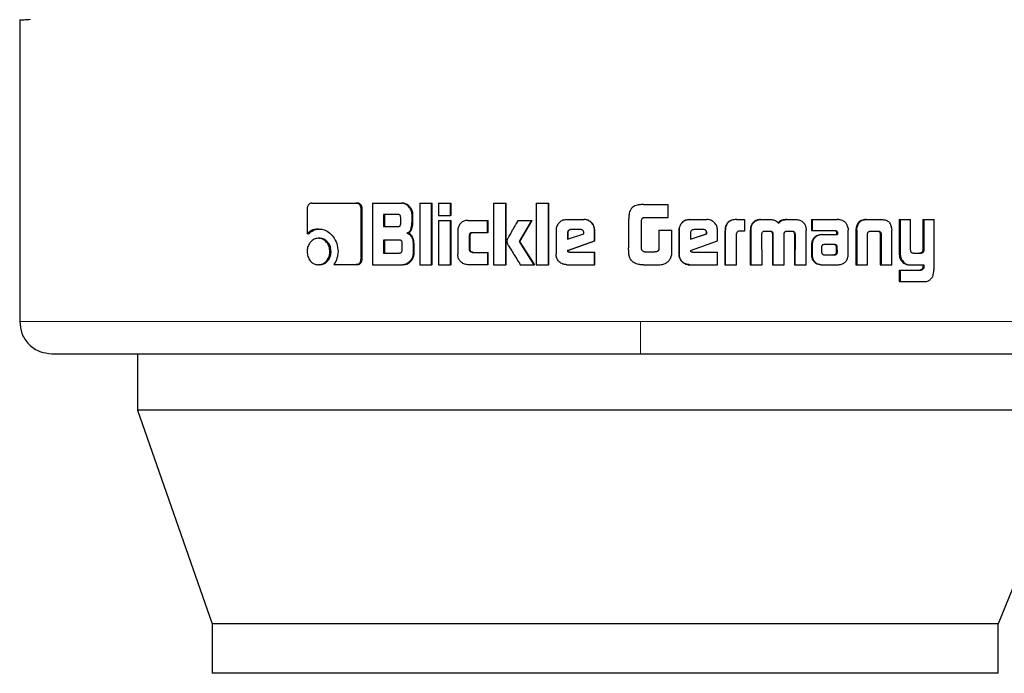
# Model space of a CAD drawing. Header units: millimetres. Extents: x 37 to 252, y 66 to 151.
# Tile 46 of 68: x 175.54 to 177.14, y 66.34 to 67.4. Entities that reach past the tile are written whole.
import ezdxf

# ---------------------------------------------------------------- set-up
doc = ezdxf.new("R2010")
doc.units = ezdxf.units.MM
doc.linetypes.add('PHANTOM', pattern=[12.7, 6.35, -1.27, 1.27, -1.27, 1.27, -1.27])

msp = doc.modelspace()

# ---------------------------------------------------------------- linework, layer by layer
at = {"color": 7, "linetype": 'Continuous', "lineweight": 25}
for p, q in [((175.5401, 67.403), (175.5401, 66.9138)), ((176.0135, 67.1061), (176.0858, 67.1061)), ((176.0858, 67.1061), (176.0876, 67.1061)), ((176.1118, 67.1061), (176.1118, 67.0061)), ((176.1118, 67.1061), (176.1589, 67.1061)), ((176.1589, 67.1061), (176.1605, 67.1061)), ((176.1887, 67.1061), (176.1887, 67.0061)), ((176.1887, 67.1061), (176.2075, 67.1061)), ((176.2075, 67.0061), (176.2075, 67.1061)), ((176.2075, 67.1061), (176.2088, 67.1061)), ((176.2088, 67.0061), (176.2088, 67.1061)), ((176.2193, 67.1061), (176.2193, 67.0861)), ((176.2193, 67.1061), (176.2383, 67.1061)), ((176.2383, 67.0861), (176.2383, 67.1061)), ((176.2383, 67.1061), (176.2395, 67.1061)), ((176.2395, 67.0861), (176.2395, 67.1061)), ((176.3084, 67.1061), (176.328, 67.1061)), ((176.3084, 67.1061), (176.3084, 67.0061)), ((176.328, 67.0061), (176.328, 67.1061)), ((176.328, 67.1061), (176.3288, 67.1061)), ((176.3288, 67.0061), (176.3288, 67.1061)), ((176.3776, 67.1061), (176.3776, 67.0061)), ((176.3776, 67.1061), (176.3974, 67.1061)), ((176.3974, 67.0061), (176.3974, 67.1061)), ((176.3974, 67.1061), (176.398, 67.1061)), ((176.398, 67.0061), (176.398, 67.1061)), ((176.5465, 67.1035), (176.5443, 67.1031)), ((176.5514, 67.1037), (176.5465, 67.1035)), ((176.5514, 67.1037), (176.5912, 67.1037)), ((176.5514, 67.1037), (176.5514, 67.1037)), ((176.5912, 67.0827), (176.5912, 67.1037)), ((176.0063, 67.0976), (176.0063, 67.0563)), ((176.0935, 67.0148), (176.0935, 67.0976)), ((176.0952, 67.0976), (176.0935, 67.0976)), ((176.0952, 67.0148), (176.0952, 67.0976)), ((176.1531, 67.0876), (176.1298, 67.0876)), ((176.1298, 67.0876), (176.1298, 67.0679)), ((176.1314, 67.0876), (176.1314, 67.0679)), ((176.1762, 67.0756), (176.1762, 67.0876)), ((176.1776, 67.0876), (176.1762, 67.0876)), ((176.1776, 67.0756), (176.1776, 67.0876)), ((176.2193, 67.0861), (176.2383, 67.0861)), ((176.2395, 67.0861), (176.2383, 67.0861)), ((176.1578, 67.0729), (176.1578, 67.0826)), ((176.1776, 67.0756), (176.1762, 67.0756)), ((176.2193, 67.078), (176.2383, 67.078)), ((176.2193, 67.078), (176.2193, 67.0061)), ((176.2383, 67.0061), (176.2383, 67.078)), ((176.2383, 67.078), (176.2395, 67.078)), ((176.2395, 67.0061), (176.2395, 67.078)), ((176.2665, 67.0781), (176.2985, 67.0781)), ((176.2985, 67.0781), (176.2995, 67.0781)), ((176.2985, 67.0586), (176.2985, 67.0781)), ((176.2995, 67.0586), (176.2995, 67.0781)), ((176.3479, 67.078), (176.3701, 67.078)), ((176.3502, 67.0438), (176.3701, 67.078)), ((176.351, 67.0438), (176.3708, 67.078)), ((176.3701, 67.078), (176.3708, 67.078)), ((176.4269, 67.0794), (176.4547, 67.0794)), ((176.4547, 67.0794), (176.455, 67.0794)), ((176.5273, 67.0796), (176.5273, 67.0337)), ((176.5484, 67.0312), (176.5484, 67.0786)), ((176.5522, 67.0827), (176.5912, 67.0827)), ((176.626, 67.0794), (176.6264, 67.0794)), ((176.6264, 67.0794), (176.6541, 67.0794)), ((176.702, 67.0794), (176.7027, 67.0794)), ((176.7027, 67.0794), (176.7152, 67.0794)), ((176.7152, 67.0794), (176.7152, 67.0608)), ((176.7276, 67.0717), (176.7269, 67.0717)), ((176.7413, 67.0794), (176.7421, 67.0794)), ((176.7421, 67.0794), (176.7561, 67.0794)), ((176.7836, 67.0794), (176.7845, 67.0794)), ((176.7845, 67.0794), (176.7984, 67.0794)), ((176.8239, 67.0794), (176.8239, 67.0617)), ((176.8239, 67.0794), (176.825, 67.0794)), ((176.825, 67.0794), (176.825, 67.0617)), ((176.825, 67.0794), (176.8655, 67.0794)), ((176.9121, 67.0794), (176.9135, 67.0794)), ((176.9135, 67.0794), (176.9376, 67.0794)), ((176.9659, 67.0794), (176.9659, 67.0247)), ((176.9659, 67.0794), (176.9675, 67.0794)), ((176.9675, 67.0794), (176.9675, 67.0247)), ((176.9675, 67.0794), (176.9844, 67.0794)), ((176.9844, 67.0305), (176.9844, 67.0794)), ((177.0041, 67.0794), (177.0041, 67.0293)), ((177.0041, 67.0794), (177.0059, 67.0794)), ((177.0059, 67.0794), (177.0059, 67.0293)), ((177.0059, 67.0794), (177.0223, 67.0794)), ((177.0223, 66.9986), (177.0223, 67.0794)), ((176.0084, 67.0563), (176.0063, 67.0563)), ((176.0245, 67.064), (176.0265, 67.064)), ((176.1298, 67.0679), (176.1531, 67.0679)), ((176.1679, 67.0573), (176.1694, 67.0573)), ((176.2502, 67.0611), (176.2502, 67.0231)), ((176.2743, 67.0586), (176.2985, 67.0586)), ((176.2995, 67.0586), (176.2985, 67.0586)), ((176.4097, 67.062), (176.4097, 67.0233)), ((176.4281, 67.0581), (176.4281, 67.0473)), ((176.4281, 67.0581), (176.4286, 67.0581)), ((176.4281, 67.0473), (176.4545, 67.0562)), ((176.4286, 67.0581), (176.4286, 67.0473)), ((176.4495, 67.0631), (176.4333, 67.0631)), ((176.4545, 67.0562), (176.4545, 67.0579)), ((176.472, 67.0446), (176.472, 67.062)), ((176.4723, 67.062), (176.472, 67.062)), ((176.4723, 67.0446), (176.4723, 67.062)), ((176.5762, 67.0622), (176.5762, 67.0314)), ((176.5762, 67.0622), (176.5763, 67.0622)), ((176.5763, 67.0622), (176.5763, 67.0314)), ((176.5763, 67.0622), (176.5974, 67.0622)), ((176.5974, 67.0309), (176.5974, 67.0622)), ((176.6088, 67.062), (176.6091, 67.062)), ((176.6088, 67.062), (176.6088, 67.0233)), ((176.6091, 67.062), (176.6091, 67.0233)), ((176.6275, 67.0581), (176.6275, 67.0473)), ((176.6275, 67.0473), (176.654, 67.0562)), ((176.6275, 67.0474), (176.6535, 67.0562)), ((176.6489, 67.0631), (176.6327, 67.0631)), ((176.654, 67.0579), (176.6535, 67.0579)), ((176.6535, 67.0562), (176.6535, 67.0579)), ((176.654, 67.0562), (176.6535, 67.0562)), ((176.654, 67.0562), (176.654, 67.0579)), ((176.6714, 67.0446), (176.6714, 67.062)), ((176.6834, 67.0605), (176.6834, 67.0061)), ((176.6834, 67.0605), (176.6839, 67.0605)), ((176.6839, 67.0605), (176.6839, 67.0061)), ((176.7024, 67.0061), (176.7024, 67.0568)), ((176.7152, 67.0608), (176.7071, 67.0608)), ((176.7245, 67.0618), (176.7245, 67.0061)), ((176.7245, 67.0618), (176.7252, 67.0618)), ((176.7252, 67.0618), (176.7252, 67.0061)), ((176.7435, 67.0061), (176.7433, 67.0552)), ((176.7485, 67.0608), (176.7573, 67.0608)), ((176.7603, 67.056), (176.7603, 67.0061)), ((176.7603, 67.056), (176.7612, 67.056)), ((176.7612, 67.056), (176.7612, 67.0061)), ((176.7794, 67.0061), (176.7794, 67.056)), ((176.784, 67.0608), (176.7919, 67.0608)), ((176.7947, 67.0594), (176.7957, 67.0594)), ((176.796, 67.0552), (176.7959, 67.0061)), ((176.796, 67.0552), (176.797, 67.0552)), ((176.797, 67.0552), (176.7968, 67.0061)), ((176.8149, 67.0061), (176.815, 67.0618)), ((176.8239, 67.0617), (176.825, 67.0617)), ((176.825, 67.0617), (176.8619, 67.0617)), ((176.8408, 67.0549), (176.842, 67.0549)), ((176.842, 67.0549), (176.8658, 67.0549)), ((176.8643, 67.0589), (176.8643, 67.0579)), ((176.8643, 67.0589), (176.8656, 67.0589)), ((176.8643, 67.0579), (176.8656, 67.0579)), ((176.8645, 67.0568), (176.8645, 67.0549)), ((176.8645, 67.0568), (176.8658, 67.0568)), ((176.8656, 67.0589), (176.8656, 67.0579)), ((176.8658, 67.0568), (176.8658, 67.0549)), ((176.8833, 67.0233), (176.8833, 67.0621)), ((176.8957, 67.0619), (176.8957, 67.0061)), ((176.896, 67.0653), (176.8974, 67.0653)), ((176.8971, 67.0619), (176.8971, 67.0061)), ((176.9146, 67.0061), (176.9146, 67.0567)), ((176.9201, 67.0608), (176.9309, 67.0608)), ((176.9349, 67.0567), (176.9364, 67.0567)), ((176.935, 67.0556), (176.935, 67.0061)), ((176.9366, 67.0556), (176.9366, 67.0061)), ((176.9534, 67.0653), (176.9537, 67.0619)), ((176.9537, 67.0061), (176.9537, 67.0619)), ((176.0265, 67.049), (176.0244, 67.049)), ((176.1555, 67.0462), (176.1298, 67.0462)), ((176.1298, 67.0462), (176.1298, 67.025)), ((176.1314, 67.0462), (176.1314, 67.025)), ((176.1601, 67.0301), (176.1601, 67.0412)), ((176.178, 67.0387), (176.178, 67.0245)), ((176.1795, 67.0387), (176.178, 67.0387)), ((176.1795, 67.0245), (176.1795, 67.0387)), ((176.2694, 67.0311), (176.2694, 67.0536)), ((176.2705, 67.0536), (176.2694, 67.0536)), ((176.2705, 67.0311), (176.2705, 67.0536)), ((176.351, 67.0438), (176.3502, 67.0438)), ((176.3744, 67.0061), (176.3502, 67.0438)), ((176.3751, 67.0061), (176.351, 67.0438)), ((176.4284, 67.0292), (176.472, 67.0446)), ((176.4288, 67.0292), (176.4723, 67.0446)), ((176.4723, 67.0446), (176.472, 67.0446)), ((176.6278, 67.0292), (176.6714, 67.0446)), ((176.8435, 67.0387), (176.8427, 67.0385)), ((176.8446, 67.0387), (176.8435, 67.0387)), ((176.8609, 67.0388), (176.8446, 67.0387)), ((176.043, 67.0275), (176.045, 67.0275)), ((176.1298, 67.025), (176.1555, 67.025)), ((176.1795, 67.0245), (176.178, 67.0245)), ((176.2705, 67.0311), (176.2694, 67.0311)), ((176.2743, 67.0261), (176.2985, 67.0261)), ((176.2985, 67.0261), (176.2985, 67.0061)), ((176.2985, 67.0261), (176.2995, 67.0261)), ((176.2995, 67.0061), (176.2995, 67.0261)), ((176.4288, 67.0292), (176.4284, 67.0292)), ((176.4315, 67.0264), (176.472, 67.0264)), ((176.472, 67.0061), (176.472, 67.0264)), ((176.472, 67.0264), (176.4723, 67.0264)), ((176.4723, 67.0061), (176.4723, 67.0264)), ((176.5529, 67.027), (176.5697, 67.027)), ((176.5762, 67.0314), (176.5763, 67.0314)), ((176.6088, 67.0233), (176.6091, 67.0233)), ((176.631, 67.0264), (176.6714, 67.0264)), ((176.6714, 67.0061), (176.6714, 67.0264)), ((176.8236, 67.0375), (176.8236, 67.0226)), ((176.8236, 67.0226), (176.8247, 67.0226)), ((176.8247, 67.0375), (176.8247, 67.0226)), ((176.84, 67.035), (176.84, 67.0339)), ((176.84, 67.0339), (176.8401, 67.0264)), ((176.8445, 67.0221), (176.8598, 67.0222)), ((176.8447, 67.0221), (176.8611, 67.0222)), ((176.8611, 67.0222), (176.8598, 67.0222)), ((176.8646, 67.0236), (176.8633, 67.0236)), ((176.8643, 67.0265), (176.8642, 67.0346)), ((176.8655, 67.0346), (176.8642, 67.0346)), ((176.8656, 67.0265), (176.8643, 67.0265)), ((176.8656, 67.0265), (176.8655, 67.0346)), ((176.9889, 67.0247), (177.0008, 67.0247)), ((177, 67.0248), (177.0018, 67.0248)), ((177.0041, 67.0293), (177.0059, 67.0293)), ((176.0265, 67.0061), (176.0244, 67.0061)), ((176.0493, 67.0063), (176.0858, 67.0063)), ((176.0876, 67.0063), (176.0858, 67.0063)), ((176.0952, 67.0148), (176.0935, 67.0148)), ((176.1118, 67.0061), (176.1608, 67.0061)), ((176.1623, 67.0061), (176.1608, 67.0061)), ((176.1887, 67.0061), (176.2075, 67.0061)), ((176.2088, 67.0061), (176.2075, 67.0061)), ((176.2193, 67.0061), (176.2383, 67.0061)), ((176.2395, 67.0061), (176.2383, 67.0061)), ((176.2985, 67.0061), (176.2665, 67.0061)), ((176.2995, 67.0061), (176.2985, 67.0061)), ((176.3084, 67.0061), (176.328, 67.0061)), ((176.3288, 67.0061), (176.328, 67.0061)), ((176.3517, 67.0061), (176.3744, 67.0061)), ((176.3751, 67.0061), (176.3744, 67.0061)), ((176.3776, 67.0061), (176.3974, 67.0061)), ((176.398, 67.0061), (176.3974, 67.0061)), ((176.4269, 67.0061), (176.472, 67.0061)), ((176.4723, 67.0061), (176.472, 67.0061)), ((176.5454, 67.0065), (176.5465, 67.0063)), ((176.5465, 67.0063), (176.5515, 67.0061)), ((176.5515, 67.0061), (176.5758, 67.0061)), ((176.5515, 67.0061), (176.5515, 67.0061)), ((176.6264, 67.0061), (176.626, 67.0061)), ((176.6264, 67.0061), (176.6714, 67.0061)), ((176.6834, 67.0061), (176.6839, 67.0061)), ((176.6839, 67.0061), (176.7024, 67.0061)), ((176.7245, 67.0061), (176.7252, 67.0061)), ((176.7252, 67.0061), (176.7435, 67.0061)), ((176.7603, 67.0061), (176.7612, 67.0061)), ((176.7612, 67.0061), (176.7794, 67.0061)), ((176.7959, 67.0061), (176.7968, 67.0061)), ((176.7968, 67.0061), (176.8149, 67.0061)), ((176.8239, 67.0193), (176.825, 67.0193)), ((176.8417, 67.0061), (176.8429, 67.0061)), ((176.8429, 67.0061), (176.8673, 67.0061)), ((176.8957, 67.0061), (176.8971, 67.0061)), ((176.8971, 67.0061), (176.9146, 67.0061)), ((176.935, 67.0061), (176.9366, 67.0061)), ((176.9366, 67.0061), (176.9537, 67.0061)), ((176.9682, 67.0144), (176.9698, 67.0144)), ((176.9826, 67.0061), (176.9843, 67.0061)), ((176.9843, 67.0061), (177.0059, 67.0061)), ((177.0041, 67.0061), (177.0041, 67.0018)), ((177.0059, 67.0061), (177.0059, 67.0018)), ((176.9659, 66.9973), (176.9659, 66.9787)), ((176.9659, 66.9973), (176.9675, 66.9973)), ((176.9675, 66.9973), (176.9675, 66.9787)), ((176.9675, 66.9973), (177.0012, 66.9973)), ((177.0041, 67.0018), (177.0059, 67.0018)), ((176.9659, 66.9787), (176.9675, 66.9787)), ((176.9675, 66.9787), (177.0068, 66.9787)), ((175.731, 66.8618), (175.731, 66.7705)), ((177.2671, 66.7705), (175.731, 66.7705)), ((175.731, 66.7705), (175.8524, 66.4235)), ((177.2671, 66.7705), (177.1261, 66.4235)), ((175.8524, 66.4235), (175.8524, 66.3435)), ((177.1261, 66.4235), (175.8524, 66.4235)), ((177.1261, 66.3435), (177.1261, 66.4235)), ((177.1261, 66.3435), (175.8524, 66.3435))]:
    msp.add_line(p, q, dxfattribs=at)
at = {"color": 8, "linetype": 'PHANTOM', "lineweight": 18}
for p, q in [((176.8971, 67.0619), (176.8957, 67.0619)), ((176.935, 67.0556), (176.9366, 67.0556)), ((176.862, 67.0382), (176.8633, 67.0382)), ((176.8236, 67.0375), (176.8247, 67.0375)), ((176.9659, 67.0247), (176.9675, 67.0247)), ((177.0003, 66.9974), (177.0021, 66.9974)), ((176.5465, 66.9138), (175.5401, 66.9138)), ((177.2602, 66.9138), (176.5465, 66.9138))]:
    msp.add_line(p, q, dxfattribs=at)
at = {"color": 7, "linetype": 'Continuous', "lineweight": 25}
for points, knots in [([(175.5401, 67.403), (175.5409, 67.4031), (175.5421, 67.4031), (175.5538, 67.4039), (175.5576, 67.4041)], [0, 0, 0, 0, 0.670658, 1, 1, 1, 1]), ([(176.0135, 67.1061), (176.0126, 67.106), (176.0108, 67.1058), (176.0086, 67.104), (176.007, 67.1016), (176.0064, 67.0993), (176.0063, 67.0979), (176.0063, 67.0976)], [0, 0, 0, 0, 0.2378645, 0.4783367, 0.69122, 0.9148531, 1, 1, 1, 1]), ([(176.0935, 67.0976), (176.0934, 67.0986), (176.0932, 67.1007), (176.0916, 67.1033), (176.0897, 67.1051), (176.0876, 67.1059), (176.0863, 67.106), (176.0858, 67.1061)], [0, 0, 0, 0, 0.231923, 0.466697, 0.674308, 0.866821, 1, 1, 1, 1]), ([(176.0952, 67.0976), (176.0951, 67.0987), (176.095, 67.1009), (176.0932, 67.1035), (176.091, 67.1054), (176.0891, 67.106), (176.0879, 67.106), (176.0876, 67.1061)], [0, 0, 0, 0, 0.245277, 0.493179, 0.705824, 0.934103, 1, 1, 1, 1]), ([(176.1762, 67.0876), (176.1759, 67.0896), (176.1755, 67.0936), (176.172, 67.0993), (176.1674, 67.1038), (176.1625, 67.1059), (176.1598, 67.106), (176.1589, 67.1061)], [0, 0, 0, 0, 0.211224, 0.417836, 0.697642, 0.89963, 1, 1, 1, 1]), ([(176.1776, 67.0876), (176.1774, 67.0896), (176.177, 67.0936), (176.1735, 67.0994), (176.1689, 67.1038), (176.164, 67.1059), (176.1614, 67.106), (176.1605, 67.1061)], [0, 0, 0, 0, 0.212497, 0.420139, 0.699975, 0.900882, 1, 1, 1, 1]), ([(176.5514, 67.1037), (176.5487, 67.1036), (176.5433, 67.1035), (176.5364, 67.1016), (176.5318, 67.0979), (176.5288, 67.0927), (176.5275, 67.0864), (176.5274, 67.0816), (176.5273, 67.0796)], [0, 0, 0, 0, 0.202653, 0.407271, 0.523049, 0.638653, 0.845696, 1, 1, 1, 1]), ([(176.5442, 67.1033), (176.5442, 67.1033), (176.5442, 67.1033), (176.5442, 67.1033), (176.5442, 67.1033)], [0, 0, 0, 0, 0.5, 1, 1, 1, 1]), ([(176.1578, 67.0826), (176.1577, 67.0835), (176.1576, 67.0848), (176.1568, 67.0863), (176.1557, 67.0871), (176.1545, 67.0876), (176.1535, 67.0876), (176.1531, 67.0876)], [0, 0, 0, 0, 0.314467, 0.468339, 0.622972, 0.839716, 1, 1, 1, 1]), ([(176.1531, 67.0679), (176.1538, 67.0679), (176.1549, 67.068), (176.1563, 67.0687), (176.1572, 67.0698), (176.1577, 67.0712), (176.1578, 67.0723), (176.1578, 67.0729)], [0, 0, 0, 0, 0.2726316, 0.4361286, 0.6012002, 0.7925003, 1, 1, 1, 1]), ([(176.1679, 67.0573), (176.169, 67.0578), (176.1712, 67.0588), (176.1738, 67.0618), (176.1757, 67.0675), (176.176, 67.0723), (176.1762, 67.0756)], [0, 0, 0, 0, 0.186508, 0.343284, 0.548842, 1, 1, 1, 1]), ([(176.1694, 67.0573), (176.1705, 67.0578), (176.1727, 67.0588), (176.1752, 67.0618), (176.1772, 67.0674), (176.1775, 67.0722), (176.1776, 67.0756)], [0, 0, 0, 0, 0.184826, 0.341615, 0.546605, 1, 1, 1, 1]), ([(176.2665, 67.0781), (176.2644, 67.0779), (176.2602, 67.0775), (176.2551, 67.0737), (176.2515, 67.0688), (176.2503, 67.0643), (176.2502, 67.0617), (176.2502, 67.0611)], [0, 0, 0, 0, 0.246104, 0.494091, 0.706469, 0.932702, 1, 1, 1, 1]), ([(176.3479, 67.078), (176.3466, 67.0757), (176.3452, 67.0732), (176.3436, 67.0705), (176.3433, 67.0699), (176.3429, 67.0692), (176.3425, 67.0686), (176.3422, 67.068), (176.3419, 67.0676), (176.3416, 67.067), (176.3413, 67.0664), (176.3409, 67.0658), (176.3407, 67.0654), (176.3405, 67.0649), (176.3402, 67.0645), (176.34, 67.0641), (176.3396, 67.0635), (176.339, 67.0625), (176.3372, 67.0593), (176.3349, 67.0552), (176.3326, 67.0511), (176.3315, 67.049), (176.331, 67.048), (176.3307, 67.0474), (176.3304, 67.0468), (176.3299, 67.0456), (176.3298, 67.0446), (176.3297, 67.0438)], [0, 0, 0, 0, 0.206847, 0.219792, 0.245649, 0.258566, 0.28443, 0.297367, 0.310293, 0.323204, 0.349067, 0.362019, 0.374937, 0.387856, 0.400781, 0.413725, 0.426651, 0.452503, 0.504215, 0.711095, 0.814507, 0.866223, 0.892086, 0.905025, 0.917958, 0.943822, 1, 1, 1, 1]), ([(176.4269, 67.0794), (176.4247, 67.0791), (176.4203, 67.0787), (176.415, 67.0749), (176.4112, 67.07), (176.4098, 67.0655), (176.4098, 67.0628), (176.4097, 67.062)], [0, 0, 0, 0, 0.2428397, 0.4871524, 0.7014866, 0.9199119, 1, 1, 1, 1]), ([(176.472, 67.062), (176.4717, 67.0643), (176.4713, 67.0687), (176.4675, 67.0741), (176.4626, 67.0779), (176.4581, 67.0793), (176.4554, 67.0793), (176.4547, 67.0794)], [0, 0, 0, 0, 0.242783, 0.486975, 0.700858, 0.92039, 1, 1, 1, 1]), ([(176.4723, 67.062), (176.472, 67.0643), (176.4716, 67.0687), (176.4678, 67.0741), (176.4629, 67.0779), (176.4584, 67.0793), (176.4557, 67.0793), (176.455, 67.0794)], [0, 0, 0, 0, 0.244551, 0.490541, 0.705455, 0.924168, 1, 1, 1, 1]), ([(176.5484, 67.0786), (176.5485, 67.0793), (176.5488, 67.0804), (176.5497, 67.0817), (176.5509, 67.0825), (176.5518, 67.0826), (176.5522, 67.0827)], [0, 0, 0, 0, 0.336286, 0.550353, 0.765369, 1, 1, 1, 1]), ([(176.626, 67.0794), (176.6238, 67.0791), (176.6194, 67.0787), (176.6141, 67.075), (176.6103, 67.0701), (176.6089, 67.0655), (176.6088, 67.0628), (176.6088, 67.062)], [0, 0, 0, 0, 0.241686, 0.484859, 0.698265, 0.917589, 1, 1, 1, 1]), ([(176.6264, 67.0794), (176.6242, 67.0791), (176.6197, 67.0787), (176.6143, 67.0749), (176.6105, 67.07), (176.6092, 67.0655), (176.6091, 67.0628), (176.6091, 67.062)], [0, 0, 0, 0, 0.242841, 0.487152, 0.70149, 0.919912, 1, 1, 1, 1]), ([(176.6714, 67.062), (176.6711, 67.0643), (176.6707, 67.0687), (176.6669, 67.0741), (176.6621, 67.0779), (176.6575, 67.0793), (176.6548, 67.0793), (176.6541, 67.0794)], [0, 0, 0, 0, 0.242785, 0.486984, 0.700866, 0.920404, 1, 1, 1, 1]), ([(176.702, 67.0794), (176.6994, 67.0792), (176.695, 67.079), (176.6896, 67.0763), (176.6862, 67.0728), (176.6838, 67.0674), (176.6835, 67.0632), (176.6834, 67.0605)], [0, 0, 0, 0, 0.26454, 0.426939, 0.590391, 0.738806, 1, 1, 1, 1]), ([(176.7027, 67.0794), (176.6999, 67.0792), (176.6956, 67.079), (176.6901, 67.0763), (176.6867, 67.0728), (176.6843, 67.0674), (176.6841, 67.0632), (176.6839, 67.0605)], [0, 0, 0, 0, 0.266674, 0.429096, 0.592546, 0.740963, 1, 1, 1, 1]), ([(176.7269, 67.0717), (176.7263, 67.0705), (176.7252, 67.0683), (176.7246, 67.0649), (176.7246, 67.0628), (176.7245, 67.0618)], [0, 0, 0, 0, 0.391736, 0.692737, 1, 1, 1, 1]), ([(176.7276, 67.0717), (176.727, 67.0704), (176.7259, 67.0683), (176.7253, 67.0649), (176.7253, 67.0628), (176.7252, 67.0618)], [0, 0, 0, 0, 0.395687, 0.694789, 1, 1, 1, 1]), ([(176.7413, 67.0794), (176.7391, 67.0792), (176.7352, 67.0789), (176.7301, 67.0759), (176.7279, 67.0731), (176.7269, 67.0717)], [0, 0, 0, 0, 0.384136, 0.69036, 1, 1, 1, 1]), ([(176.7276, 67.0717), (176.7291, 67.0735), (176.7317, 67.0768), (176.7372, 67.0791), (176.7405, 67.0793), (176.7421, 67.0794)], [0, 0, 0, 0, 0.406336, 0.724541, 1, 1, 1, 1]), ([(176.7561, 67.0794), (176.7588, 67.0792), (176.7628, 67.079), (176.7675, 67.0765), (176.7695, 67.0743), (176.7703, 67.073), (176.7704, 67.0729)], [0, 0, 0, 0, 0.483239, 0.726048, 0.969953, 1, 1, 1, 1]), ([(176.7836, 67.0794), (176.7809, 67.0792), (176.7768, 67.079), (176.7718, 67.0763), (176.7703, 67.074), (176.7695, 67.0729)], [0, 0, 0, 0, 0.500062, 0.750164, 1, 1, 1, 1]), ([(176.7704, 67.0729), (176.7712, 67.074), (176.7727, 67.0763), (176.7777, 67.079), (176.7818, 67.0792), (176.7845, 67.0794)], [0, 0, 0, 0, 0.2494818, 0.499535, 1, 1, 1, 1]), ([(176.7984, 67.0794), (176.8006, 67.0792), (176.8045, 67.0789), (176.8095, 67.0759), (176.8116, 67.0731), (176.8127, 67.0717)], [0, 0, 0, 0, 0.385711, 0.692133, 1, 1, 1, 1]), ([(176.8127, 67.0717), (176.8134, 67.0701), (176.8145, 67.0678), (176.8149, 67.0643), (176.815, 67.0626), (176.815, 67.0618)], [0, 0, 0, 0, 0.499141, 0.74948, 1, 1, 1, 1]), ([(176.8686, 67.0791), (176.8681, 67.0792), (176.8671, 67.0793), (176.866, 67.0794), (176.8655, 67.0794)], [0, 0, 0, 0, 0.499965, 1, 1, 1, 1]), ([(176.883, 67.0654), (176.8825, 67.0674), (176.8817, 67.071), (176.8786, 67.0751), (176.8743, 67.078), (176.8707, 67.0787), (176.8686, 67.0791)], [0, 0, 0, 0, 0.282968, 0.488472, 0.693686, 1, 1, 1, 1]), ([(176.9121, 67.0794), (176.9095, 67.0792), (176.9055, 67.0789), (176.9007, 67.0759), (176.8977, 67.072), (176.8964, 67.0681), (176.896, 67.0657), (176.896, 67.0653)], [0, 0, 0, 0, 0.328273, 0.515844, 0.703893, 0.942633, 1, 1, 1, 1]), ([(176.8974, 67.0653), (176.8978, 67.0674), (176.8986, 67.071), (176.9015, 67.0753), (176.9056, 67.0782), (176.9098, 67.0793), (176.9126, 67.0793), (176.9135, 67.0794)], [0, 0, 0, 0, 0.259973, 0.447495, 0.635319, 0.880868, 1, 1, 1, 1]), ([(176.9376, 67.0794), (176.9395, 67.0793), (176.9423, 67.0791), (176.9459, 67.0777), (176.9484, 67.0761), (176.9504, 67.0739), (176.9524, 67.0704), (176.953, 67.0673), (176.9534, 67.0653)], [0, 0, 0, 0, 0.25036, 0.375644, 0.500807, 0.622423, 0.750721, 1, 1, 1, 1]), ([(176.0245, 67.064), (176.0222, 67.0639), (176.0169, 67.0635), (176.0107, 67.0604), (176.0074, 67.0573), (176.0063, 67.0563)], [0, 0, 0, 0, 0.350346, 0.79259, 1, 1, 1, 1]), ([(176.0084, 67.0563), (176.0103, 67.0579), (176.0144, 67.0616), (176.0209, 67.0638), (176.0252, 67.064), (176.0265, 67.064)], [0, 0, 0, 0, 0.348264, 0.793342, 1, 1, 1, 1]), ([(176.0245, 67.064), (176.0268, 67.0639), (176.0324, 67.0635), (176.041, 67.0595), (176.049, 67.0515), (176.0551, 67.0407), (176.0558, 67.032), (176.0562, 67.0276)], [0, 0, 0, 0, 0.141656, 0.344218, 0.545947, 0.775191, 1, 1, 1, 1]), ([(176.1679, 67.0573), (176.1691, 67.0568), (176.1716, 67.056), (176.1749, 67.0525), (176.1774, 67.0466), (176.1778, 67.0417), (176.178, 67.0387)], [0, 0, 0, 0, 0.1758018, 0.3692853, 0.6128182, 1, 1, 1, 1]), ([(176.1795, 67.0387), (176.1793, 67.0414), (176.179, 67.0461), (176.1768, 67.0518), (176.1738, 67.0553), (176.1712, 67.0567), (176.1697, 67.0572), (176.1694, 67.0573)], [0, 0, 0, 0, 0.347289, 0.60609, 0.779125, 0.952761, 1, 1, 1, 1]), ([(176.2694, 67.0536), (176.2694, 67.0543), (176.2695, 67.0554), (176.2701, 67.0569), (176.2711, 67.0579), (176.2726, 67.0585), (176.2737, 67.0586), (176.2743, 67.0586)], [0, 0, 0, 0, 0.249175, 0.412042, 0.576319, 0.763944, 1, 1, 1, 1]), ([(176.2705, 67.0536), (176.2705, 67.0543), (176.2706, 67.0555), (176.2713, 67.057), (176.2723, 67.0579), (176.2738, 67.0585), (176.2748, 67.0586), (176.2754, 67.0586)], [0, 0, 0, 0, 0.266463, 0.427989, 0.590962, 0.784462, 1, 1, 1, 1]), ([(176.4333, 67.0631), (176.4326, 67.063), (176.4312, 67.0628), (176.4295, 67.0616), (176.4284, 67.0601), (176.4282, 67.0588), (176.4281, 67.0582), (176.4281, 67.0581)], [0, 0, 0, 0, 0.272028, 0.519261, 0.75545, 0.964945, 1, 1, 1, 1]), ([(176.4337, 67.0631), (176.433, 67.063), (176.4317, 67.0629), (176.4301, 67.0617), (176.4289, 67.0602), (176.4286, 67.0589), (176.4286, 67.0582), (176.4286, 67.0581)], [0, 0, 0, 0, 0.257281, 0.505036, 0.7387, 0.950705, 1, 1, 1, 1]), ([(176.4545, 67.0579), (176.4545, 67.0587), (176.4544, 67.0599), (176.4537, 67.0614), (176.4527, 67.0623), (176.4512, 67.063), (176.4501, 67.063), (176.4495, 67.0631)], [0, 0, 0, 0, 0.273335, 0.436251, 0.6005433, 0.7496114, 1, 1, 1, 1]), ([(176.6327, 67.0631), (176.632, 67.063), (176.6306, 67.0628), (176.6289, 67.0616), (176.6278, 67.0601), (176.6276, 67.0588), (176.6275, 67.0582), (176.6275, 67.0581)], [0, 0, 0, 0, 0.272018, 0.519274, 0.755449, 0.964944, 1, 1, 1, 1]), ([(176.6535, 67.0579), (176.6535, 67.0588), (176.6534, 67.0602), (176.6525, 67.0617), (176.6515, 67.0625), (176.6501, 67.063), (176.6491, 67.063), (176.6485, 67.0631)], [0, 0, 0, 0, 0.3175665, 0.4746106, 0.6322546, 0.7865157, 1, 1, 1, 1]), ([(176.654, 67.0579), (176.6539, 67.0587), (176.6539, 67.0599), (176.6531, 67.0614), (176.6521, 67.0623), (176.6507, 67.063), (176.6496, 67.063), (176.6489, 67.0631)], [0, 0, 0, 0, 0.2733317, 0.4362655, 0.6005345, 0.7496004, 1, 1, 1, 1]), ([(176.7071, 67.0608), (176.7065, 67.0607), (176.7052, 67.0604), (176.7037, 67.0597), (176.7028, 67.0586), (176.7025, 67.0576), (176.7024, 67.057), (176.7024, 67.0568)], [0, 0, 0, 0, 0.27886, 0.56166, 0.7351, 0.908905, 1, 1, 1, 1]), ([(176.7433, 67.0552), (176.7433, 67.0553), (176.7433, 67.0555), (176.7434, 67.0559), (176.7434, 67.0562), (176.7434, 67.0564)], [0, 0, 0, 0, 0.259922, 0.519374, 1, 1, 1, 1]), ([(176.7434, 67.0564), (176.7437, 67.0573), (176.7441, 67.0587), (176.7455, 67.06), (176.7469, 67.0607), (176.7479, 67.0607), (176.7485, 67.0608)], [0, 0, 0, 0, 0.36913, 0.567753, 0.76646, 1, 1, 1, 1]), ([(176.7565, 67.0608), (176.7572, 67.0605), (176.7583, 67.0602), (176.7595, 67.0591), (176.7601, 67.0578), (176.7603, 67.0568), (176.7603, 67.0562), (176.7603, 67.056)], [0, 0, 0, 0, 0.3268286, 0.528031, 0.729307, 0.9425273, 1, 1, 1, 1]), ([(176.7573, 67.0608), (176.758, 67.0605), (176.7591, 67.0602), (176.7603, 67.0591), (176.761, 67.0578), (176.7612, 67.0568), (176.7612, 67.0562), (176.7612, 67.056)], [0, 0, 0, 0, 0.326432, 0.527559, 0.728807, 0.941219, 1, 1, 1, 1]), ([(176.7794, 67.056), (176.7794, 67.0567), (176.7795, 67.0579), (176.7804, 67.0593), (176.7813, 67.06), (176.7819, 67.0603), (176.7821, 67.0604)], [0, 0, 0, 0, 0.369392, 0.615346, 0.860717, 1, 1, 1, 1]), ([(176.7821, 67.0604), (176.7824, 67.0604), (176.7828, 67.0606), (176.7834, 67.0607), (176.7838, 67.0607), (176.784, 67.0608)], [0, 0, 0, 0, 0.33751, 0.667571, 1, 1, 1, 1]), ([(176.791, 67.0608), (176.7915, 67.0607), (176.7924, 67.0607), (176.7938, 67.0603), (176.7944, 67.0597), (176.7947, 67.0594)], [0, 0, 0, 0, 0.379745, 0.700175, 1, 1, 1, 1]), ([(176.7919, 67.0608), (176.7924, 67.0607), (176.7933, 67.0607), (176.7947, 67.0603), (176.7954, 67.0597), (176.7957, 67.0594)], [0, 0, 0, 0, 0.3443602, 0.6924631, 1, 1, 1, 1]), ([(176.7947, 67.0594), (176.795, 67.059), (176.7958, 67.058), (176.7959, 67.0564), (176.796, 67.0555), (176.796, 67.0552)], [0, 0, 0, 0, 0.3653195, 0.8147661, 1, 1, 1, 1]), ([(176.7957, 67.0594), (176.796, 67.059), (176.7967, 67.058), (176.7969, 67.0564), (176.797, 67.0555), (176.797, 67.0552)], [0, 0, 0, 0, 0.364781, 0.811976, 1, 1, 1, 1]), ([(176.8408, 67.0549), (176.8382, 67.0547), (176.834, 67.0544), (176.8288, 67.0513), (176.8257, 67.0474), (176.8239, 67.0426), (176.8237, 67.0393), (176.8236, 67.0375)], [0, 0, 0, 0, 0.286499, 0.465498, 0.644777, 0.814107, 1, 1, 1, 1]), ([(176.842, 67.0549), (176.8394, 67.0547), (176.8351, 67.0544), (176.8299, 67.0513), (176.8267, 67.0474), (176.825, 67.0426), (176.8248, 67.0393), (176.8247, 67.0375)], [0, 0, 0, 0, 0.288827, 0.467662, 0.6468, 0.816024, 1, 1, 1, 1]), ([(176.8606, 67.0617), (176.8614, 67.0615), (176.8626, 67.0613), (176.8637, 67.0604), (176.8642, 67.0596), (176.8643, 67.0591), (176.8643, 67.0589)], [0, 0, 0, 0, 0.480139, 0.711765, 0.875169, 1, 1, 1, 1]), ([(176.8619, 67.0617), (176.8623, 67.0616), (176.8632, 67.0615), (176.8643, 67.061), (176.865, 67.0603), (176.8655, 67.0596), (176.8656, 67.0591), (176.8656, 67.0589)], [0, 0, 0, 0, 0.26495, 0.532075, 0.718783, 0.867193, 1, 1, 1, 1]), ([(176.8643, 67.0579), (176.8644, 67.0578), (176.8644, 67.0575), (176.8645, 67.0572), (176.8645, 67.0569), (176.8645, 67.0568)], [0, 0, 0, 0, 0.356494, 0.676287, 1, 1, 1, 1]), ([(176.8656, 67.0579), (176.8656, 67.0578), (176.8657, 67.0575), (176.8657, 67.0572), (176.8658, 67.0569), (176.8658, 67.0568)], [0, 0, 0, 0, 0.359851, 0.677488, 1, 1, 1, 1]), ([(176.883, 67.0654), (176.8831, 67.065), (176.8832, 67.0644), (176.8832, 67.0633), (176.8833, 67.0626), (176.8833, 67.0621)], [0, 0, 0, 0, 0.3083753, 0.6168261, 1, 1, 1, 1]), ([(176.896, 67.0653), (176.8959, 67.0647), (176.8958, 67.0636), (176.8958, 67.0624), (176.8957, 67.0619)], [0, 0, 0, 0, 0.499743, 1, 1, 1, 1]), ([(176.8971, 67.0619), (176.8971, 67.0622), (176.8971, 67.0629), (176.8972, 67.064), (176.8973, 67.0648), (176.8974, 67.0653)], [0, 0, 0, 0, 0.2921836, 0.5844583, 1, 1, 1, 1]), ([(176.9146, 67.0567), (176.9147, 67.0573), (176.9149, 67.0584), (176.9159, 67.0596), (176.9172, 67.0604), (176.9187, 67.0607), (176.9198, 67.0608), (176.9201, 67.0608)], [0, 0, 0, 0, 0.237936, 0.403571, 0.567953, 0.841472, 1, 1, 1, 1]), ([(176.9294, 67.0608), (176.9302, 67.0607), (176.9316, 67.0607), (176.9333, 67.0599), (176.9343, 67.0588), (176.9347, 67.0577), (176.9348, 67.057), (176.9349, 67.0567)], [0, 0, 0, 0, 0.345101, 0.53956, 0.735487, 0.90699, 1, 1, 1, 1]), ([(176.9309, 67.0608), (176.9315, 67.0607), (176.9327, 67.0607), (176.9344, 67.0601), (176.9355, 67.0591), (176.9362, 67.058), (176.9364, 67.0571), (176.9364, 67.0567)], [0, 0, 0, 0, 0.247616, 0.497723, 0.672661, 0.848121, 1, 1, 1, 1]), ([(176.9349, 67.0567), (176.9349, 67.0566), (176.935, 67.0564), (176.935, 67.056), (176.935, 67.0558), (176.935, 67.0556)], [0, 0, 0, 0, 0.356602, 0.676187, 1, 1, 1, 1]), ([(176.9364, 67.0567), (176.9365, 67.0566), (176.9365, 67.0564), (176.9366, 67.056), (176.9366, 67.0558), (176.9366, 67.0556)], [0, 0, 0, 0, 0.356597, 0.675087, 1, 1, 1, 1]), ([(176.0244, 67.049), (176.022, 67.0487), (176.0173, 67.0482), (176.0117, 67.0435), (176.0077, 67.0374), (176.0062, 67.0318), (176.0061, 67.0284), (176.0061, 67.0275)], [0, 0, 0, 0, 0.243007, 0.488123, 0.698156, 0.921098, 1, 1, 1, 1]), ([(176.043, 67.0275), (176.0427, 67.0302), (176.0423, 67.0358), (176.0382, 67.0424), (176.0329, 67.0471), (176.028, 67.0488), (176.0251, 67.0489), (176.0244, 67.049)], [0, 0, 0, 0, 0.243048, 0.488102, 0.700007, 0.923084, 1, 1, 1, 1]), ([(176.045, 67.0275), (176.0447, 67.0302), (176.0443, 67.0357), (176.0403, 67.0423), (176.035, 67.0471), (176.0301, 67.0488), (176.0272, 67.0489), (176.0265, 67.049)], [0, 0, 0, 0, 0.241, 0.483997, 0.695736, 0.919673, 1, 1, 1, 1]), ([(176.1601, 67.0412), (176.16, 67.0421), (176.1599, 67.0434), (176.1591, 67.0449), (176.158, 67.0458), (176.1568, 67.0462), (176.1558, 67.0462), (176.1555, 67.0462)], [0, 0, 0, 0, 0.320946, 0.474021, 0.628201, 0.843725, 1, 1, 1, 1]), ([(176.3297, 67.0438), (176.3298, 67.0435), (176.3298, 67.043), (176.3299, 67.0423), (176.3301, 67.0417), (176.3304, 67.0411), (176.3309, 67.04), (176.3326, 67.0369), (176.3357, 67.0318), (176.3425, 67.021), (176.3478, 67.0124), (176.3517, 67.0061)], [0, 0, 0, 0, 0.022905, 0.034365, 0.045819, 0.068733, 0.080186, 0.125992, 0.309265, 0.492409, 1, 1, 1, 1]), ([(176.8427, 67.0385), (176.8424, 67.0385), (176.8418, 67.0383), (176.841, 67.0378), (176.8404, 67.0368), (176.8401, 67.0358), (176.84, 67.0352), (176.84, 67.035)], [0, 0, 0, 0, 0.216558, 0.400064, 0.58323, 0.901238, 1, 1, 1, 1]), ([(176.862, 67.0382), (176.8617, 67.0384), (176.8612, 67.0387), (176.8603, 67.0387), (176.8598, 67.0388), (176.8596, 67.0388)], [0, 0, 0, 0, 0.437677, 0.717321, 1, 1, 1, 1]), ([(176.8633, 67.0382), (176.863, 67.0384), (176.8624, 67.0387), (176.8616, 67.0387), (176.8611, 67.0388), (176.8609, 67.0388)], [0, 0, 0, 0, 0.435912, 0.716358, 1, 1, 1, 1]), ([(176.8642, 67.0346), (176.8642, 67.035), (176.8642, 67.0356), (176.8641, 67.0364), (176.8637, 67.0371), (176.863, 67.0376), (176.8624, 67.038), (176.862, 67.0382)], [0, 0, 0, 0, 0.263641, 0.412002, 0.516178, 0.740991, 1, 1, 1, 1]), ([(176.8655, 67.0346), (176.8655, 67.035), (176.8654, 67.0356), (176.8653, 67.0364), (176.865, 67.0371), (176.8642, 67.0376), (176.8636, 67.038), (176.8633, 67.0382)], [0, 0, 0, 0, 0.26328, 0.411186, 0.514937, 0.737486, 1, 1, 1, 1]), ([(176.0061, 67.0275), (176.0063, 67.0247), (176.0068, 67.0192), (176.0107, 67.0126), (176.0159, 67.0079), (176.0207, 67.0062), (176.0236, 67.0061), (176.0244, 67.0061)], [0, 0, 0, 0, 0.243084, 0.488333, 0.697757, 0.916605, 1, 1, 1, 1]), ([(176.0244, 67.0061), (176.0268, 67.0063), (176.0315, 67.0069), (176.0373, 67.0115), (176.0414, 67.0176), (176.0429, 67.0232), (176.0429, 67.0266), (176.043, 67.0275)], [0, 0, 0, 0, 0.242939, 0.488006, 0.70103, 0.919145, 1, 1, 1, 1]), ([(176.0265, 67.0061), (176.0288, 67.0063), (176.0335, 67.0069), (176.0392, 67.0115), (176.0433, 67.0175), (176.0448, 67.0231), (176.0449, 67.0265), (176.045, 67.0275)], [0, 0, 0, 0, 0.241012, 0.484062, 0.695996, 0.915388, 1, 1, 1, 1]), ([(176.0562, 67.0276), (176.056, 67.0249), (176.0555, 67.0183), (176.0525, 67.0111), (176.0499, 67.0072), (176.0493, 67.0063)], [0, 0, 0, 0, 0.3513648, 0.8539758, 1, 1, 1, 1]), ([(176.1555, 67.025), (176.1561, 67.0251), (176.1572, 67.0252), (176.1586, 67.0259), (176.1595, 67.0269), (176.16, 67.0284), (176.1601, 67.0295), (176.1601, 67.0301)], [0, 0, 0, 0, 0.266476, 0.42898, 0.593012, 0.790459, 1, 1, 1, 1]), ([(176.178, 67.0245), (176.1778, 67.0225), (176.1774, 67.0184), (176.1739, 67.0127), (176.1692, 67.0083), (176.1643, 67.0062), (176.1616, 67.0061), (176.1608, 67.0061)], [0, 0, 0, 0, 0.212295, 0.418119, 0.699481, 0.90597, 1, 1, 1, 1]), ([(176.1623, 67.0061), (176.1642, 67.0063), (176.168, 67.0067), (176.1734, 67.0105), (176.1775, 67.0156), (176.1793, 67.0208), (176.1795, 67.0236), (176.1795, 67.0245)], [0, 0, 0, 0, 0.213677, 0.427771, 0.703065, 0.907266, 1, 1, 1, 1]), ([(176.2665, 67.0061), (176.2644, 67.0063), (176.26, 67.0068), (176.2548, 67.0108), (176.2513, 67.0158), (176.2503, 67.0202), (176.2502, 67.0226), (176.2502, 67.0231)], [0, 0, 0, 0, 0.254554, 0.510659, 0.72841, 0.945237, 1, 1, 1, 1]), ([(176.2743, 67.0261), (176.2735, 67.0262), (176.2722, 67.0263), (176.2708, 67.0272), (176.2699, 67.0282), (176.2695, 67.0296), (176.2694, 67.0306), (176.2694, 67.0311)], [0, 0, 0, 0, 0.324327, 0.475635, 0.626675, 0.831185, 1, 1, 1, 1]), ([(176.2754, 67.0261), (176.2745, 67.0262), (176.2732, 67.0263), (176.2718, 67.0272), (176.2709, 67.0283), (176.2705, 67.0297), (176.2705, 67.0307), (176.2705, 67.0311)], [0, 0, 0, 0, 0.334739, 0.484781, 0.634525, 0.846407, 1, 1, 1, 1]), ([(176.4269, 67.0061), (176.4247, 67.0063), (176.4202, 67.0067), (176.4148, 67.0106), (176.4111, 67.0155), (176.4098, 67.02), (176.4098, 67.0227), (176.4097, 67.0233)], [0, 0, 0, 0, 0.246532, 0.494888, 0.706895, 0.924865, 1, 1, 1, 1]), ([(176.4315, 67.0264), (176.431, 67.0264), (176.4302, 67.0265), (176.4294, 67.0268), (176.4289, 67.0272), (176.4285, 67.028), (176.4284, 67.0287), (176.4284, 67.0292)], [0, 0, 0, 0, 0.33476, 0.46312, 0.562569, 0.662422, 1, 1, 1, 1]), ([(176.432, 67.0264), (176.4315, 67.0264), (176.4308, 67.0264), (176.43, 67.0267), (176.4295, 67.0271), (176.429, 67.0279), (176.4289, 67.0287), (176.4288, 67.0292)], [0, 0, 0, 0, 0.289962, 0.427101, 0.537103, 0.648467, 1, 1, 1, 1]), ([(176.5323, 67.0126), (176.531, 67.0141), (176.5285, 67.0173), (176.5274, 67.0248), (176.5273, 67.0303), (176.5273, 67.0337)], [0, 0, 0, 0, 0.266933, 0.537101, 1, 1, 1, 1]), ([(176.5489, 67.0296), (176.5489, 67.0298), (176.5487, 67.0301), (176.5485, 67.0306), (176.5484, 67.031), (176.5484, 67.0312)], [0, 0, 0, 0, 0.33531, 0.666631, 1, 1, 1, 1]), ([(176.5529, 67.027), (176.5524, 67.0272), (176.5513, 67.0275), (176.5498, 67.0283), (176.5492, 67.0292), (176.5489, 67.0296)], [0, 0, 0, 0, 0.33505, 0.673395, 1, 1, 1, 1]), ([(176.5762, 67.0314), (176.5761, 67.0306), (176.5758, 67.0294), (176.5748, 67.0281), (176.5732, 67.0273), (176.5714, 67.0271), (176.57, 67.0271), (176.5696, 67.027)], [0, 0, 0, 0, 0.273234, 0.402346, 0.531399, 0.855189, 1, 1, 1, 1]), ([(176.5763, 67.0314), (176.5762, 67.0306), (176.5759, 67.0293), (176.5749, 67.0281), (176.5733, 67.0273), (176.5715, 67.0271), (176.5701, 67.0271), (176.5697, 67.027)], [0, 0, 0, 0, 0.275832, 0.404824, 0.533747, 0.866537, 1, 1, 1, 1]), ([(176.5955, 67.0176), (176.596, 67.0187), (176.5969, 67.0208), (176.5974, 67.0253), (176.5974, 67.0287), (176.5974, 67.0309)], [0, 0, 0, 0, 0.259682, 0.509342, 1, 1, 1, 1]), ([(176.6088, 67.0233), (176.609, 67.0211), (176.6095, 67.0166), (176.6133, 67.0112), (176.6182, 67.0075), (176.6227, 67.0062), (176.6253, 67.0061), (176.626, 67.0061)], [0, 0, 0, 0, 0.245164, 0.492098, 0.703176, 0.921892, 1, 1, 1, 1]), ([(176.6264, 67.0061), (176.6241, 67.0063), (176.6196, 67.0067), (176.6142, 67.0106), (176.6105, 67.0155), (176.6091, 67.02), (176.6091, 67.0227), (176.6091, 67.0233)], [0, 0, 0, 0, 0.246531, 0.494892, 0.706899, 0.924864, 1, 1, 1, 1]), ([(176.631, 67.0264), (176.6303, 67.0264), (176.6295, 67.0265), (176.6286, 67.0269), (176.6282, 67.0274), (176.628, 67.0282), (176.6279, 67.0288), (176.6278, 67.0292)], [0, 0, 0, 0, 0.368706, 0.509983, 0.608733, 0.738406, 1, 1, 1, 1]), ([(176.8236, 67.0226), (176.8237, 67.0221), (176.8237, 67.021), (176.8238, 67.0199), (176.8239, 67.0193)], [0, 0, 0, 0, 0.50017, 1, 1, 1, 1]), ([(176.8247, 67.0226), (176.8248, 67.0223), (176.8248, 67.0216), (176.8248, 67.0205), (176.8249, 67.0198), (176.825, 67.0193)], [0, 0, 0, 0, 0.305071, 0.609977, 1, 1, 1, 1]), ([(176.8401, 67.0264), (176.8401, 67.026), (176.8402, 67.0252), (176.8406, 67.0244), (176.8409, 67.024), (176.841, 67.0239)], [0, 0, 0, 0, 0.3944716, 0.8610804, 1, 1, 1, 1]), ([(176.841, 67.0239), (176.8414, 67.0235), (176.8419, 67.0229), (176.8429, 67.0225), (176.8434, 67.0223), (176.8437, 67.0223)], [0, 0, 0, 0, 0.467504, 0.730538, 1, 1, 1, 1]), ([(176.8437, 67.0223), (176.8438, 67.0222), (176.844, 67.0222), (176.8444, 67.0221), (176.8446, 67.0221), (176.8447, 67.0221)], [0, 0, 0, 0, 0.360306, 0.678283, 1, 1, 1, 1]), ([(176.8598, 67.0222), (176.8602, 67.0222), (176.8611, 67.0223), (176.8624, 67.0227), (176.863, 67.0233), (176.8633, 67.0236)], [0, 0, 0, 0, 0.339408, 0.681129, 1, 1, 1, 1]), ([(176.8611, 67.0222), (176.8615, 67.0222), (176.8624, 67.0223), (176.8636, 67.0227), (176.8643, 67.0233), (176.8646, 67.0236)], [0, 0, 0, 0, 0.340126, 0.682656, 1, 1, 1, 1]), ([(176.8633, 67.0236), (176.8635, 67.0239), (176.8639, 67.0244), (176.8643, 67.0254), (176.8643, 67.0261), (176.8643, 67.0265)], [0, 0, 0, 0, 0.3322453, 0.6676155, 1, 1, 1, 1]), ([(176.8646, 67.0236), (176.8648, 67.0239), (176.8651, 67.0244), (176.8655, 67.0254), (176.8656, 67.0261), (176.8656, 67.0265)], [0, 0, 0, 0, 0.332381, 0.667372, 1, 1, 1, 1]), ([(176.883, 67.0199), (176.8831, 67.0202), (176.8832, 67.0209), (176.8833, 67.022), (176.8833, 67.0228), (176.8833, 67.0233)], [0, 0, 0, 0, 0.295016, 0.589909, 1, 1, 1, 1]), ([(176.9659, 67.0247), (176.9659, 67.0233), (176.966, 67.0209), (176.9667, 67.0173), (176.9677, 67.0154), (176.9682, 67.0144)], [0, 0, 0, 0, 0.37266, 0.679105, 1, 1, 1, 1]), ([(176.9675, 67.0247), (176.9676, 67.0233), (176.9676, 67.0209), (176.9683, 67.0173), (176.9693, 67.0154), (176.9698, 67.0144)], [0, 0, 0, 0, 0.376236, 0.681057, 1, 1, 1, 1]), ([(176.9889, 67.0247), (176.9883, 67.0247), (176.9873, 67.0248), (176.986, 67.0255), (176.9851, 67.0267), (176.9845, 67.0284), (176.9845, 67.0298), (176.9844, 67.0305)], [0, 0, 0, 0, 0.231636, 0.386968, 0.542832, 0.744951, 1, 1, 1, 1]), ([(177, 67.0248), (176.9999, 67.0248), (176.9996, 67.0247), (176.9993, 67.0247), (176.9991, 67.0247), (176.999, 67.0247)], [0, 0, 0, 0, 0.3571678, 0.6767656, 1, 1, 1, 1]), ([(177.0041, 67.0293), (177.0039, 67.0286), (177.0037, 67.0274), (177.0027, 67.026), (177.0014, 67.0252), (177.0005, 67.0249), (177, 67.0248)], [0, 0, 0, 0, 0.3132869, 0.530273, 0.7477101, 1, 1, 1, 1]), ([(177.0018, 67.0248), (177.0017, 67.0248), (177.0014, 67.0247), (177.0011, 67.0247), (177.0009, 67.0247), (177.0008, 67.0247)], [0, 0, 0, 0, 0.35951, 0.678878, 1, 1, 1, 1]), ([(177.0059, 67.0293), (177.0057, 67.0286), (177.0055, 67.0275), (177.0046, 67.0261), (177.0033, 67.0252), (177.0023, 67.0249), (177.0018, 67.0248)], [0, 0, 0, 0, 0.2923706, 0.5116027, 0.7311483, 1, 1, 1, 1]), ([(176.0858, 67.0063), (176.0868, 67.0064), (176.0887, 67.0066), (176.091, 67.0084), (176.0928, 67.0108), (176.0934, 67.0131), (176.0934, 67.0144), (176.0935, 67.0148)], [0, 0, 0, 0, 0.237387, 0.477486, 0.692882, 0.918183, 1, 1, 1, 1]), ([(176.0876, 67.0063), (176.0887, 67.0064), (176.0908, 67.0067), (176.0932, 67.0088), (176.0948, 67.0112), (176.0952, 67.0134), (176.0952, 67.0146), (176.0952, 67.0148)], [0, 0, 0, 0, 0.2676558, 0.5136136, 0.7366425, 0.9518777, 1, 1, 1, 1]), ([(176.5515, 67.0061), (176.5489, 67.0061), (176.544, 67.0062), (176.5371, 67.0082), (176.5339, 67.0111), (176.5323, 67.0126)], [0, 0, 0, 0, 0.383474, 0.70048, 1, 1, 1, 1]), ([(176.5428, 67.0068), (176.5428, 67.0068), (176.5429, 67.0068), (176.5429, 67.0068), (176.5429, 67.0068)], [0, 0, 0, 0, 0.5, 1, 1, 1, 1]), ([(176.5758, 67.0061), (176.5785, 67.0062), (176.583, 67.0064), (176.589, 67.0089), (176.593, 67.0128), (176.5947, 67.016), (176.5955, 67.0176)], [0, 0, 0, 0, 0.3312027, 0.5544854, 0.7788889, 1, 1, 1, 1]), ([(176.8239, 67.0193), (176.8245, 67.017), (176.8255, 67.0131), (176.8294, 67.0092), (176.8344, 67.0067), (176.8386, 67.0061), (176.8414, 67.0061), (176.8417, 67.0061)], [0, 0, 0, 0, 0.283006, 0.470353, 0.656832, 0.960218, 1, 1, 1, 1]), ([(176.825, 67.0193), (176.8256, 67.017), (176.8266, 67.0132), (176.8305, 67.0092), (176.8355, 67.0067), (176.8398, 67.0061), (176.8426, 67.0061), (176.8429, 67.0061)], [0, 0, 0, 0, 0.281033, 0.468264, 0.654662, 0.958981, 1, 1, 1, 1]), ([(176.8673, 67.0061), (176.8695, 67.0063), (176.8735, 67.0067), (176.8784, 67.0102), (176.8817, 67.0146), (176.8826, 67.0181), (176.883, 67.0199)], [0, 0, 0, 0, 0.29678, 0.534174, 0.771618, 1, 1, 1, 1]), ([(176.9682, 67.0144), (176.9697, 67.0122), (176.9722, 67.0085), (176.9777, 67.0063), (176.981, 67.0061), (176.9826, 67.0061)], [0, 0, 0, 0, 0.429349, 0.716223, 1, 1, 1, 1]), ([(176.9698, 67.0144), (176.9714, 67.0122), (176.974, 67.0085), (176.9795, 67.0062), (176.9827, 67.0061), (176.9843, 67.0061)], [0, 0, 0, 0, 0.432553, 0.72262, 1, 1, 1, 1]), ([(177.0003, 66.9974), (177.0002, 66.9974), (177, 66.9973), (176.9997, 66.9973), (176.9995, 66.9973), (176.9994, 66.9973)], [0, 0, 0, 0, 0.3534005, 0.6741364, 1, 1, 1, 1]), ([(177.0041, 67.0018), (177.0039, 67.001), (177.0036, 66.9998), (177.0025, 66.9984), (177.0014, 66.9978), (177.0006, 66.9975), (177.0003, 66.9974)], [0, 0, 0, 0, 0.353114, 0.590274, 0.826647, 1, 1, 1, 1]), ([(177.0021, 66.9974), (177.002, 66.9974), (177.0018, 66.9973), (177.0015, 66.9973), (177.0013, 66.9973), (177.0012, 66.9973)], [0, 0, 0, 0, 0.3553769, 0.6763586, 1, 1, 1, 1]), ([(177.0059, 67.0018), (177.0057, 67.0011), (177.0055, 66.9999), (177.0045, 66.9986), (177.0033, 66.9978), (177.0025, 66.9975), (177.0021, 66.9974)], [0, 0, 0, 0, 0.3163, 0.554916, 0.792982, 1, 1, 1, 1]), ([(177.0102, 66.9791), (177.0122, 66.9798), (177.0156, 66.9811), (177.0193, 66.9854), (177.0213, 66.99), (177.0218, 66.9933), (177.0221, 66.995)], [0, 0, 0, 0, 0.315385, 0.545628, 0.774794, 1, 1, 1, 1]), ([(177.0221, 66.995), (177.0221, 66.9953), (177.0222, 66.996), (177.0223, 66.9972), (177.0223, 66.9981), (177.0223, 66.9986)], [0, 0, 0, 0, 0.274975, 0.550205, 1, 1, 1, 1]), ([(177.0068, 66.9787), (177.0071, 66.9787), (177.0077, 66.9787), (177.0088, 66.9788), (177.0096, 66.979), (177.0102, 66.9791)], [0, 0, 0, 0, 0.260177, 0.520268, 1, 1, 1, 1]), ([(175.5401, 66.9138), (175.5408, 66.9073), (175.5419, 66.8972), (175.5484, 66.8851), (175.5551, 66.8767), (175.5634, 66.87), (175.5756, 66.8635), (175.5856, 66.8625), (175.5922, 66.8618)], [0, 0, 0, 0, 0.239453, 0.368358, 0.499991, 0.631634, 0.760543, 1, 1, 1, 1]), ([(175.5922, 66.8618), (175.5936, 66.8618), (175.5965, 66.8618), (175.6192, 66.8618), (175.6545, 66.8618), (175.702, 66.8618), (175.7596, 66.8618), (175.8251, 66.8618), (175.8965, 66.8618), (175.9792, 66.8618), (176.0727, 66.8618), (176.1757, 66.8618), (176.2754, 66.8618), (176.3704, 66.8618), (176.4599, 66.8618), (176.5182, 66.8618), (176.5465, 66.8618)], [0, 0, 0, 0, 0.079464, 0.158317, 0.235969, 0.311889, 0.385617, 0.456775, 0.525075, 0.590319, 0.671986, 0.748283, 0.819301, 0.88324, 0.943491, 1, 1, 1, 1]), ([(176.5465, 66.8618), (176.5859, 66.8618), (176.6655, 66.8618), (176.7836, 66.8618), (176.8991, 66.8618), (177.0087, 66.8618), (177.1111, 66.8618), (177.1712, 66.8618), (177.2011, 66.8618)], [0, 0, 0, 0, 0.164147, 0.330858, 0.4991, 0.667586, 0.834904, 1, 1, 1, 1])]:
    msp.add_open_spline(points, degree=3, knots=knots, dxfattribs=at)
at = {"color": 8, "linetype": 'PHANTOM', "lineweight": 18}
msp.add_open_spline([(176.5465, 66.8618), (176.5465, 66.8627), (176.5465, 66.8646), (176.5465, 66.8787), (176.5465, 66.8962), (176.5465, 66.9081), (176.5465, 66.9138)], degree=3, knots=[0, 0, 0, 0, 0.270269, 0.562425, 0.789748, 1, 1, 1, 1], dxfattribs=at)

doc.saveas('drawing.dxf')
